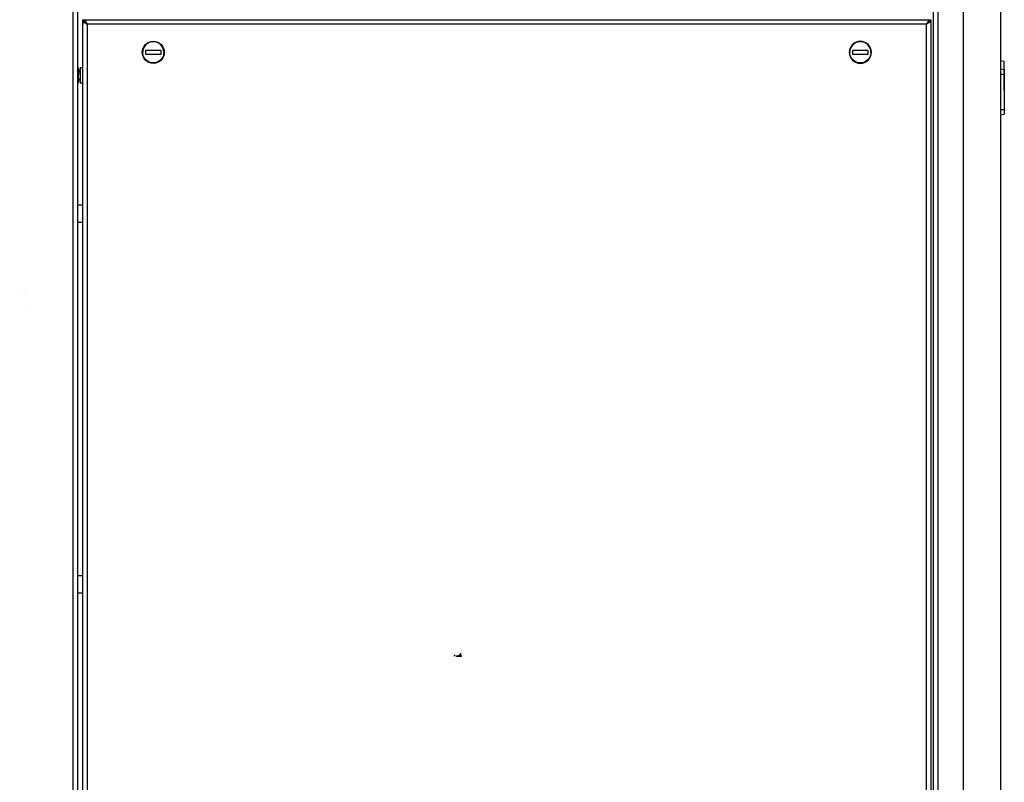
# Model space of a CAD drawing. Header units: millimetres. Extents: x 226 to 1023, y 71 to 732.
# Tile 90 of 110: x 967 to 1023, y 521 to 565. Entities that reach past the tile are written whole.
import ezdxf

# ---------------------------------------------------------------- set-up
doc = ezdxf.new("R2010")
doc.units = ezdxf.units.MM
doc.layers.add('1', color=7, linetype='CONTINUOUS', true_color=0xffffff)

msp = doc.modelspace()

# ---------------------------------------------------------------- linework, layer by layer
at = {"layer": '1', "color": 252, "linetype": 'Continuous'}
for p, q in [((970.119, 473.377), (970.119, 583.077)), ((1019.169, 568.777), (1019.169, 451.977)), ((1020.619, 451.977), (1020.619, 568.777)), ((970.769, 564.627), (970.769, 564.527)), ((1018.669, 564.527), (1018.669, 564.627)), ((970.919, 564.377), (970.919, 451.977)), ((1018.519, 564.377), (970.919, 564.377)), ((1018.519, 451.977), (1018.519, 564.377)), ((970.419, 561.687), (970.519, 561.687)), ((970.419, 561.267), (970.519, 561.267)), ((1022.719, 561.537), (1022.919, 561.537)), ((1022.719, 559.537), (1022.919, 559.537)), ((970.669, 553.127), (970.369, 553.127)), ((970.369, 533.127), (970.669, 533.127))]:
    msp.add_line(p, q, dxfattribs=at)
at = {"layer": '1', "color": 7, "linetype": 'Continuous'}
for p, q in [((970.369, 583.177), (970.369, 473.277)), ((1018.919, 451.877), (1018.919, 568.947)), ((1022.719, 568.777), (1022.719, 451.977)), ((970.669, 564.527), (970.669, 564.627)), ((970.669, 564.627), (970.769, 564.627)), ((970.769, 564.627), (970.819, 564.627)), ((970.819, 564.627), (970.819, 564.527)), ((970.819, 564.627), (1018.619, 564.627)), ((1018.619, 564.627), (1018.619, 564.527)), ((1018.619, 564.627), (1018.669, 564.627)), ((1018.669, 564.627), (1018.769, 564.627)), ((1018.769, 564.627), (1018.769, 564.527)), ((970.669, 564.477), (970.669, 564.527)), ((970.769, 564.527), (970.669, 564.527)), ((970.669, 451.877), (970.669, 564.477)), ((970.669, 564.477), (970.769, 564.477)), ((970.769, 564.527), (970.819, 564.527)), ((970.769, 564.477), (970.919, 564.377)), ((970.819, 564.527), (970.919, 564.377)), ((1018.619, 564.527), (1018.519, 564.377)), ((1018.669, 564.477), (1018.519, 564.377)), ((1018.619, 564.527), (1018.669, 564.527)), ((1018.769, 564.527), (1018.669, 564.527)), ((1018.769, 564.477), (1018.669, 564.477)), ((1018.769, 564.527), (1018.769, 564.477)), ((1018.769, 564.477), (1018.769, 451.877)), ((975.119, 562.877), (974.219, 562.877)), ((974.219, 562.877), (974.219, 562.677)), ((974.219, 562.677), (975.119, 562.677)), ((975.119, 562.677), (975.119, 562.877)), ((1015.219, 562.877), (1014.319, 562.877)), ((1014.319, 562.877), (1014.319, 562.677)), ((1014.319, 562.677), (1015.219, 562.677)), ((1015.219, 562.677), (1015.219, 562.877)), ((970.384, 561.938), (970.369, 561.938)), ((970.419, 561.877), (970.391, 561.925)), ((970.419, 561.833), (970.419, 561.877)), ((970.419, 561.833), (970.419, 561.499)), ((970.669, 561.902), (970.519, 561.902)), ((970.519, 561.902), (970.519, 561.052)), ((1022.919, 562.252), (1022.719, 562.287)), ((1022.719, 561.837), (1022.919, 561.802)), ((1022.919, 561.802), (1022.919, 562.252)), ((1022.924, 562.062), (1022.919, 562.062)), ((1022.919, 561.802), (1022.919, 561.537)), ((1022.924, 561.637), (1022.924, 562.062)), ((970.384, 561.729), (970.369, 561.729)), ((970.384, 561.268), (970.369, 561.268)), ((970.519, 561.727), (970.419, 561.727)), ((970.419, 561.142), (970.419, 561.499)), ((970.419, 561.227), (970.519, 561.227)), ((970.519, 561.727), (970.519, 561.227)), ((1022.919, 561.637), (1022.924, 561.637)), ((1022.919, 561.537), (1022.919, 559.537)), ((1022.919, 561.487), (1022.924, 561.487)), ((1022.919, 561.337), (1022.924, 561.337)), ((1022.924, 561.637), (1022.924, 561.487)), ((1022.929, 561.562), (1022.924, 561.562)), ((1022.924, 561.337), (1022.924, 561.487)), ((1022.924, 561.337), (1022.924, 560.437)), ((1022.929, 560.637), (1022.929, 561.562)), ((970.384, 561.015), (970.369, 561.015)), ((970.391, 561.028), (970.419, 561.077)), ((970.419, 561.142), (970.419, 561.077)), ((970.519, 561.052), (970.669, 561.052)), ((1022.919, 560.437), (1022.924, 560.437)), ((1022.919, 560.287), (1022.924, 560.287)), ((1022.919, 560.237), (1022.924, 560.237)), ((1022.919, 560.137), (1022.924, 560.137)), ((1022.924, 560.637), (1022.929, 560.637)), ((1022.924, 560.599), (1022.934, 560.599)), ((1022.924, 560.569), (1022.934, 560.569)), ((1022.924, 560.537), (1022.934, 560.537)), ((1022.924, 560.437), (1022.924, 560.287)), ((1022.924, 560.287), (1022.924, 560.237)), ((1022.924, 560.237), (1022.934, 560.237)), ((1022.924, 560.237), (1022.924, 560.137)), ((1022.924, 560.137), (1022.929, 560.137)), ((1022.924, 560.137), (1022.924, 559.487)), ((1022.929, 560.137), (1022.929, 559.587)), ((1022.934, 560.599), (1022.934, 560.569)), ((1022.934, 560.537), (1022.934, 560.237)), ((1022.924, 559.587), (1022.929, 559.587)), ((1022.719, 559.237), (1022.919, 559.272)), ((1022.919, 559.537), (1022.919, 559.272)), ((1022.919, 559.487), (1022.924, 559.487)), ((1022.919, 559.462), (1022.924, 559.462)), ((1022.924, 559.487), (1022.924, 559.462)), ((970.369, 554.127), (970.669, 554.127)), ((967.092, 549.127), (967.092, 549.127)), ((967.092, 549.127), (967.092, 549.127)), ((967.393, 549.127), (967.392, 549.127)), ((967.393, 549.127), (967.392, 549.127)), ((967.396, 548.127), (967.395, 548.127)), ((967.396, 548.127), (967.395, 548.127)), ((970.669, 532.127), (970.369, 532.127))]:
    msp.add_line(p, q, dxfattribs=at)
msp.add_circle((974.669, 562.777), 0.625, dxfattribs=at)
at = {"layer": '1', "color": 7, "linetype": 'Continuous', "extrusion": (0, 0, -1)}
msp.add_circle((-1014.769, 562.777), 0.625, dxfattribs=at)
at = {"layer": '1', "color": 7, "linetype": 'Continuous'}
for centre in [(974.669, 562.777), (1014.769, 562.777)]:
    msp.add_arc(centre, 0.6, 0, 180, dxfattribs=at)
at = {"layer": '1', "color": 7, "linetype": 'Continuous', "extrusion": (0, 0, -1)}
for centre in [(-974.669, 562.777), (-1014.769, 562.777)]:
    msp.add_arc(centre, 0.6, 180, 0, dxfattribs=at)
at = {"layer": '1', "color": 7, "linetype": 'Continuous'}
for points in [[(970.419, 561.833), (970.419, 561.869), (970.405, 561.904), (970.384, 561.938)], [(970.384, 561.729), (970.405, 561.763), (970.419, 561.798), (970.419, 561.833)], [(970.419, 561.499), (970.419, 561.577), (970.405, 561.654), (970.384, 561.729)], [(970.384, 561.268), (970.405, 561.343), (970.419, 561.42), (970.419, 561.499)], [(970.419, 561.142), (970.419, 561.184), (970.405, 561.227), (970.384, 561.268)], [(970.384, 561.015), (970.405, 561.056), (970.419, 561.099), (970.419, 561.142)], [(970.391, 561.028), (970.389, 561.024), (970.386, 561.02), (970.384, 561.015)]]:
    msp.add_open_spline(points, degree=3, dxfattribs=at)
at = {"layer": '1', "color": 251, "linetype": 'Continuous'}
for points, knots in [([(992.138, 528.556), (992.138, 528.556), (992.077, 528.403), (992.143, 528.863), (992.021, 528.554), (992.021, 528.554)], [0, 0, 0, 0, 0.499232, 0.998464, 1, 1, 1, 1]), ([(992.138, 528.556), (992.138, 528.556), (992.077, 528.403), (992.143, 528.863), (992.021, 528.554), (992.021, 528.554)], [0, 0, 0, 0, 0.499232, 0.998464, 1, 1, 1, 1]), ([(991.77, 528.556), (991.759, 528.556), (991.777, 528.655), (991.735, 528.554), (991.735, 528.554)], [0, 0, 0, 0, 0.990477, 1, 1, 1, 1]), ([(991.77, 528.556), (991.759, 528.556), (991.777, 528.655), (991.735, 528.554), (991.735, 528.554)], [0, 0, 0, 0, 0.990477, 1, 1, 1, 1]), ([(991.988, 528.554), (991.988, 528.554), (992.039, 528.647), (991.992, 528.512), (992.037, 528.556), (992.048, 528.556)], [0, 0, 0, 0, 0.005213, 0.506791, 1, 1, 1, 1]), ([(991.988, 528.554), (991.988, 528.554), (992.039, 528.647), (991.992, 528.512), (992.037, 528.556), (992.048, 528.556)], [0, 0, 0, 0, 0.005213, 0.506791, 1, 1, 1, 1]), ([(992.087, 528.547), (992.087, 528.547), (992.086, 528.547), (992.08, 528.547), (992.074, 528.547), (992.067, 528.547), (992.058, 528.547), (992.047, 528.547), (992.039, 528.547), (992.033, 528.547), (992.027, 528.547), (992.021, 528.547), (992.017, 528.547), (992.014, 528.547), (992.01, 528.547), (992.007, 528.547), (992.006, 528.547)], [0, 0, 0, 0, 0.177271, 0.310223, 0.3767, 0.443176, 0.558888, 0.6746, 0.720885, 0.76717, 0.836597, 0.87131, 0.906024, 0.929518, 0.953012, 1, 1, 1, 1]), ([(992.087, 528.547), (992.087, 528.547), (992.086, 528.547), (992.08, 528.547), (992.074, 528.547), (992.067, 528.547), (992.058, 528.547), (992.047, 528.547), (992.039, 528.547), (992.033, 528.547), (992.027, 528.547), (992.021, 528.547), (992.017, 528.547), (992.014, 528.547), (992.01, 528.547), (992.007, 528.547), (992.006, 528.547)], [0, 0, 0, 0, 0.177271, 0.310223, 0.3767, 0.443176, 0.558888, 0.6746, 0.720885, 0.76717, 0.836597, 0.87131, 0.906024, 0.929518, 0.953012, 1, 1, 1, 1]), ([(992.016, 528.554), (992.016, 528.554), (992.105, 528.739), (992.05, 528.465), (992.097, 528.556), (992.097, 528.556)], [0, 0, 0, 0, 0.002572, 0.501286, 1, 1, 1, 1]), ([(992.016, 528.554), (992.016, 528.554), (992.105, 528.739), (992.05, 528.465), (992.097, 528.556), (992.097, 528.556)], [0, 0, 0, 0, 0.002572, 0.501286, 1, 1, 1, 1]), ([(992.016, 528.554), (992.016, 528.554), (992.105, 528.739), (992.05, 528.465), (992.097, 528.556), (992.097, 528.556)], [0, 0, 0, 0, 0.002572, 0.501286, 1, 1, 1, 1]), ([(992.016, 528.554), (992.016, 528.554), (992.105, 528.739), (992.05, 528.465), (992.097, 528.556), (992.097, 528.556)], [0, 0, 0, 0, 0.002572, 0.501286, 1, 1, 1, 1]), ([(992.087, 528.547), (992.088, 528.547), (992.091, 528.547), (992.093, 528.549), (992.095, 528.55), (992.096, 528.552), (992.096, 528.553), (992.097, 528.555), (992.097, 528.556), (992.097, 528.556)], [0, 0, 0, 0, 0.285714, 0.428571, 0.571429, 0.678571, 0.785714, 0.892857, 1, 1, 1, 1]), ([(992.087, 528.547), (992.088, 528.547), (992.091, 528.547), (992.093, 528.549), (992.095, 528.55), (992.096, 528.552), (992.096, 528.553), (992.097, 528.555), (992.097, 528.556), (992.097, 528.556)], [0, 0, 0, 0, 0.285714, 0.428571, 0.571429, 0.678571, 0.785714, 0.892857, 1, 1, 1, 1])]:
    msp.add_open_spline(points, degree=3, knots=knots, dxfattribs=at)
for points, degree in [([(991.736, 528.577), (991.736, 528.57), (991.735, 528.561), (991.735, 528.554)], 3), ([(991.736, 528.577), (991.736, 528.57), (991.735, 528.561), (991.735, 528.554)], 3), ([(991.77, 528.577), (991.759, 528.577), (991.748, 528.577), (991.736, 528.577)], 3), ([(991.77, 528.577), (991.759, 528.577), (991.748, 528.577), (991.736, 528.577)], 3), ([(991.77, 528.577), (991.77, 528.556)], 1), ([(991.77, 528.577), (991.77, 528.556)], 1), ([(991.847, 528.552), (992.14, 528.552)], 1), ([(992.14, 528.552), (991.847, 528.552)], 1), ([(992.14, 528.552), (991.847, 528.552)], 1), ([(991.847, 528.552), (992.14, 528.552)], 1), ([(992.14, 528.552), (991.847, 528.552)], 1), ([(991.847, 528.552), (992.14, 528.552)], 1), ([(992.14, 528.552), (991.847, 528.552)], 1), ([(991.847, 528.552), (992.14, 528.552)], 1), ([(992.14, 528.552), (991.847, 528.552)], 1), ([(991.847, 528.552), (992.14, 528.552)], 1), ([(992.14, 528.552), (991.847, 528.552)], 1), ([(991.847, 528.552), (992.14, 528.552)], 1), ([(992.14, 528.552), (991.847, 528.552)], 1), ([(991.847, 528.552), (992.14, 528.552)], 1), ([(992.14, 528.552), (991.847, 528.552)], 1), ([(991.847, 528.552), (992.14, 528.552)], 1), ([(991.99, 528.577), (991.99, 528.57), (991.989, 528.561), (991.988, 528.554)], 3), ([(991.99, 528.577), (991.99, 528.57), (991.989, 528.561), (991.988, 528.554)], 3), ([(991.99, 528.577), (991.996, 528.577), (992.014, 528.577), (992.038, 528.577), (992.049, 528.577)], 3), ([(991.99, 528.577), (991.996, 528.577), (992.014, 528.577), (992.038, 528.577), (992.049, 528.577)], 3), ([(992.006, 528.547), (992.006, 528.547), (992.009, 528.547), (992.01, 528.546), (992.015, 528.552), (992.016, 528.554)], 3), ([(992.006, 528.547), (992.006, 528.547), (992.009, 528.547), (992.01, 528.546), (992.015, 528.552), (992.016, 528.554)], 3), ([(992.017, 528.577), (992.017, 528.57), (992.016, 528.561), (992.016, 528.554)], 3), ([(992.017, 528.577), (992.017, 528.57), (992.016, 528.561), (992.016, 528.554)], 3), ([(992.017, 528.577), (992.042, 528.577), (992.082, 528.577), (992.097, 528.577), (992.097, 528.577)], 3), ([(992.017, 528.577), (992.042, 528.577), (992.082, 528.577), (992.097, 528.577), (992.097, 528.577)], 3), ([(992.022, 528.577), (992.022, 528.57), (992.021, 528.561), (992.021, 528.554)], 3), ([(992.022, 528.577), (992.022, 528.57), (992.021, 528.561), (992.021, 528.554)], 3), ([(992.138, 528.577), (992.138, 528.577), (992.118, 528.577), (992.06, 528.577), (992.022, 528.577)], 3), ([(992.138, 528.577), (992.138, 528.577), (992.118, 528.577), (992.06, 528.577), (992.022, 528.577)], 3), ([(992.049, 528.577), (992.049, 528.57), (992.048, 528.563), (992.048, 528.556)], 3), ([(992.049, 528.577), (992.049, 528.57), (992.048, 528.563), (992.048, 528.556)], 3), ([(992.097, 528.577), (992.097, 528.556)], 1), ([(992.097, 528.577), (992.097, 528.556)], 1), ([(992.138, 528.577), (992.138, 528.556)], 1), ([(992.138, 528.577), (992.138, 528.556)], 1)]:
    msp.add_open_spline(points, degree=degree, dxfattribs=at)

doc.saveas('drawing.dxf')
